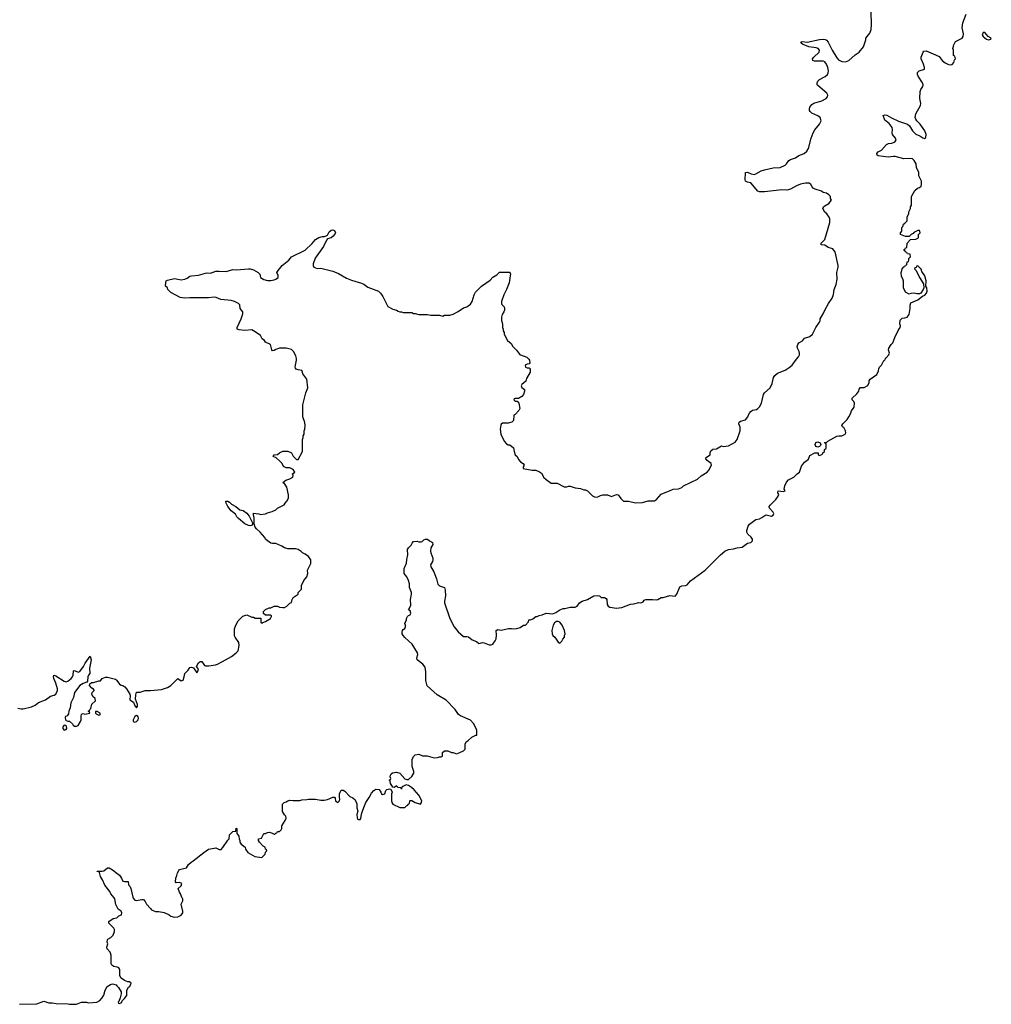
# Model space of a CAD drawing. Header units: inches. Extents: x 1861287 to 2052918, y 204622 to 437896.
# Tile 152 of 215: x 2038871 to 2050166, y 322506 to 333946. Entities that reach past the tile are written whole.
import ezdxf

# ---------------------------------------------------------------- set-up
doc = ezdxf.new("R2010")
doc.units = ezdxf.units.IN
doc.header["$MEASUREMENT"] = 0
for name, color, linetype in [('C0332', 7, 'Continuous'), ('C0342', 7, 'Continuous'), ('C0343', 7, 'Continuous'), ('C0353', 7, 'Continuous')]:
    doc.layers.add(name, color=color, linetype=linetype)

msp = doc.modelspace()

# ---------------------------------------------------------------- linework, layer by layer
at = {"layer": 'C0332', "color": 5}
for points, elevation in [([(2038850, 325948), (2038890, 325939), (2038910, 325939), (2039010, 325961), (2039050, 325981), (2039090, 326011), (2039170, 326045), (2039230, 326085), (2039270, 326098), (2039290, 326111), (2039309, 326150), (2039309, 326170), (2039290, 326238), (2039269, 326291), (2039265, 326315), (2039268, 326330), (2039290, 326324), (2039390, 326261), (2039410, 326253), (2039430, 326259), (2039469, 326290), (2039486, 326310), (2039493, 326330), (2039498, 326382), (2039510, 326386), (2039550, 326365), (2039570, 326371), (2039611, 326429), (2039632, 326470), (2039691, 326551), (2039703, 326510), (2039682, 326410), (2039686, 326350), (2039670, 326329), (2039663, 326310), (2039660, 326260), (2039652, 326248), (2039610, 326235), (2039571, 326210), (2039507, 326130), (2039496, 326070), (2039466, 326010), (2039456, 325950), (2039441, 325910), (2039440, 325880), (2039422, 325858), (2039402, 325850), (2039400, 325840), (2039402, 325810), (2039410, 325802), (2039430, 325794), (2039450, 325794), (2039484, 325764), (2039492, 325750), (2039510, 325738), (2039530, 325736), (2039550, 325746), (2039579, 325790), (2039586, 325810), (2039584, 325856), (2039590, 325874), (2039598, 325882), (2039610, 325885), (2039630, 325878), (2039686, 325890), (2039682, 325902), (2039668, 325910), (2039682, 325918), (2039686, 325930), (2039698, 325942), (2039710, 325992), (2039753, 326030), (2039750, 326058), (2039723, 326083), (2039709, 326109), (2039715, 326130), (2039735, 326150), (2039735, 326155), (2039730, 326166), (2039710, 326178), (2039682, 326210), (2039686, 326230), (2039710, 326245), (2039730, 326246), (2039790, 326266), (2039810, 326266), (2039829, 326291), (2039870, 326306), (2039890, 326307), (2039984, 326284), (2039996, 326275), (2040000, 326269)], 140), ([(2040000, 323644), (2039990, 323666), (2039977, 323730), (2039970, 323744), (2039932, 323790), (2039918, 323818), (2039862, 323890), (2039834, 323954), (2039809, 323990), (2039798, 324038), (2039788, 324048), (2039770, 324050), (2039770, 324054), (2039830, 324051), (2039850, 324056), (2039890, 324091), (2039910, 324091), (2039951, 324070), (2040000, 324030)], 120), ([(2040000, 322939), (2039966, 322946), (2039941, 322961), (2039935, 322975), (2039935, 323075), (2039922, 323110), (2039889, 323149), (2039884, 323170), (2039894, 323210), (2039889, 323231), (2039890, 323254), (2039896, 323264), (2039930, 323282), (2039958, 323310), (2039975, 323350), (2039974, 323374), (2039964, 323390), (2039909, 323450), (2039908, 323470), (2039958, 323502), (2039998, 323510), (2040000, 323512)], 120), ([(2038870, 322506), (2039070, 322511), (2039150, 322541), (2039210, 322525), (2039250, 322525), (2039295, 322515), (2039430, 322511), (2039450, 322506), (2039530, 322506), (2039590, 322531), (2039649, 322531), (2039670, 322525), (2039766, 322530), (2039802, 322550), (2039830, 322582), (2039849, 322611), (2039864, 322670), (2039889, 322711), (2039925, 322735), (2039950, 322742), (2039991, 322731), (2040000, 322721)], 120)]:
    msp.add_lwpolyline(points, dxfattribs=dict(at, elevation=elevation))
at = {"layer": 'C0332', "color": 5, "elevation": 140}
for points in [[(2039773, 325907), (2039754, 325906), (2039752, 325890), (2039760, 325880), (2039790, 325865), (2039806, 325870), (2039808, 325890)], [(2039390, 325748), (2039372, 325730), (2039371, 325710), (2039390, 325691), (2039410, 325698), (2039419, 325710), (2039416, 325736), (2039407, 325747)]]:
    msp.add_lwpolyline(points, close=True, dxfattribs=at)
at = {"layer": 'C0342', "color": 5}
for points, elevation in [([(2040000, 326269), (2040030, 326227), (2040050, 326215), (2040071, 326211), (2040093, 326193), (2040111, 326170), (2040151, 326110), (2040155, 326090), (2040150, 326045), (2040196, 326016), (2040210, 325972), (2040230, 325952), (2040242, 325970), (2040242, 325990), (2040218, 326050), (2040220, 326100), (2040229, 326131), (2040270, 326131), (2040330, 326151), (2040390, 326151), (2040518, 326162), (2040590, 326185), (2040629, 326211), (2040710, 326292), (2040750, 326266), (2040770, 326272), (2040784, 326310), (2040789, 326350), (2040829, 326390), (2040850, 326418), (2040870, 326422), (2040890, 326414), (2040930, 326358), (2040949, 326390), (2040942, 326410), (2040928, 326430), (2040948, 326472), (2040970, 326488), (2040990, 326490), (2041021, 326441), (2041030, 326439), (2041070, 326438), (2041149, 326451), (2041170, 326456), (2041230, 326487), (2041332, 326548), (2041388, 326590), (2041410, 326614), (2041424, 326676), (2041419, 326710), (2041375, 326770), (2041370, 326786), (2041368, 326868), (2041382, 326910), (2041410, 326962), (2041465, 327015), (2041510, 327031), (2041570, 327002), (2041590, 327002), (2041610, 326994), (2041673, 326993), (2041674, 326950), (2041678, 326938), (2041690, 326934), (2041698, 326942), (2041730, 326952), (2041788, 326990), (2041798, 327010), (2041798, 327018), (2041787, 327027), (2041730, 327026), (2041707, 327047), (2041706, 327070), (2041730, 327094), (2041770, 327112), (2041790, 327112), (2041830, 327132), (2041868, 327132), (2041890, 327122), (2041930, 327118), (2041950, 327118), (2041975, 327130), (2042010, 327165), (2042030, 327174), (2042038, 327210), (2042049, 327231), (2042108, 327272), (2042109, 327290), (2042146, 327330), (2042148, 327370), (2042175, 327430), (2042209, 327471), (2042219, 327510), (2042218, 327550), (2042254, 327626), (2042255, 327670), (2042230, 327708), (2042190, 327735), (2042158, 327750), (2042145, 327765), (2042110, 327789), (2042076, 327796), (2041990, 327799), (2041950, 327809), (2041918, 327830), (2041850, 327859), (2041810, 327859), (2041790, 327864), (2041750, 327889), (2041730, 327909), (2041719, 327930), (2041666, 327990), (2041623, 328030), (2041609, 328050), (2041597, 328090), (2041597, 328157), (2041589, 328191), (2041590, 328212), (2041650, 328205), (2041670, 328198), (2041730, 328206), (2041750, 328216), (2041806, 328230), (2041850, 328252), (2041870, 328272), (2041946, 328310), (2041958, 328330), (2041978, 328350), (2041995, 328385), (2041996, 328424), (2041975, 328515), (2041955, 328550), (2041929, 328570), (2041964, 328595), (2042010, 328611), (2042048, 328630), (2042049, 328650), (2042042, 328670), (2042068, 328690), (2042050, 328718), (2042010, 328738), (2041970, 328738), (2041936, 328756), (2041922, 328790), (2041897, 328817), (2041854, 328854), (2041818, 328870), (2041830, 328891), (2041870, 328892), (2041890, 328912), (2041930, 328932), (2041990, 328932), (2042030, 328914), (2042050, 328874), (2042090, 328834), (2042110, 328834), (2042158, 328930), (2042158, 329070), (2042168, 329090), (2042168, 329112), (2042178, 329130), (2042178, 329170), (2042186, 329190), (2042188, 329230), (2042187, 329267), (2042162, 329330), (2042164, 329470), (2042199, 329610), (2042222, 329670), (2042208, 329768), (2042162, 329830), (2042159, 329850), (2042150, 329868), (2042110, 329876), (2042087, 329887), (2042077, 329897), (2042074, 329914), (2042089, 329989), (2042089, 330000)], 140), ([(2040000, 324030), (2040030, 324005), (2040053, 323973), (2040070, 323938), (2040090, 323931), (2040131, 323931), (2040135, 323895), (2040150, 323878), (2040163, 323850), (2040186, 323750), (2040190, 323738), (2040210, 323716), (2040230, 323711), (2040290, 323725), (2040310, 323722), (2040330, 323702), (2040346, 323670), (2040390, 323618), (2040404, 323604), (2040430, 323591), (2040450, 323586), (2040490, 323586), (2040550, 323571), (2040610, 323545), (2040630, 323531), (2040670, 323518), (2040710, 323522), (2040750, 323542), (2040768, 323570), (2040768, 323590), (2040749, 323670), (2040766, 323710), (2040766, 323730), (2040758, 323738), (2040742, 323790), (2040729, 323810), (2040715, 323850), (2040750, 323882), (2040755, 323910), (2040730, 323922), (2040690, 323918), (2040682, 323930), (2040685, 323970), (2040699, 324001), (2040706, 324034), (2040720, 324060), (2040730, 324071), (2040810, 324092), (2040835, 324130), (2040863, 324157), (2040889, 324171), (2041010, 324271), (2041066, 324310), (2041090, 324311), (2041150, 324325), (2041190, 324305), (2041214, 324306), (2041234, 324326), (2041290, 324412), (2041308, 324430), (2041310, 324474), (2041347, 324513), (2041382, 324518), (2041388, 324552), (2041394, 324550), (2041394, 324490), (2041420, 324460), (2041422, 324430), (2041432, 324410), (2041432, 324390), (2041447, 324367), (2041491, 324331), (2041498, 324310), (2041522, 324270), (2041577, 324237), (2041605, 324225), (2041630, 324218), (2041687, 324213), (2041726, 324250), (2041728, 324272), (2041746, 324290), (2041742, 324302), (2041728, 324308), (2041726, 324330), (2041703, 324343), (2041658, 324390), (2041648, 324410), (2041646, 324430), (2041682, 324438), (2041710, 324492), (2041730, 324492), (2041750, 324502), (2041770, 324505), (2041800, 324500), (2041830, 324482), (2041838, 324482), (2041850, 324494), (2041862, 324498), (2041870, 324514), (2041890, 324514), (2041910, 324534), (2041918, 324550), (2041920, 324580), (2041958, 324642), (2041968, 324670), (2041966, 324690), (2041950, 324706), (2041928, 324748), (2041928, 324830), (2041946, 324850), (2041970, 324858), (2041990, 324871), (2042010, 324878), (2042050, 324872), (2042127, 324873), (2042150, 324882), (2042210, 324885), (2042230, 324891), (2042310, 324891), (2042370, 324878), (2042410, 324878), (2042450, 324886), (2042510, 324914), (2042530, 324914), (2042540, 324900), (2042542, 324870), (2042570, 324852), (2042588, 324870), (2042594, 324890), (2042588, 324910), (2042588, 324950), (2042595, 324970), (2042610, 324994), (2042630, 324994), (2042650, 324982), (2042710, 324922), (2042745, 324905), (2042770, 324882), (2042790, 324834), (2042791, 324790), (2042801, 324750), (2042791, 324710), (2042793, 324673), (2042798, 324658), (2042810, 324654), (2042830, 324654), (2042835, 324665), (2042843, 324717), (2042858, 324750), (2042870, 324794), (2042895, 324850), (2042935, 324910), (2042960, 324960), (2042988, 324990), (2043010, 325005), (2043050, 325002), (2043071, 324971), (2043078, 324950), (2043090, 324943), (2043114, 324950), (2043129, 324991), (2043140, 325000), (2043171, 325011), (2043185, 325005), (2043202, 324970), (2043194, 324950), (2043192, 324870), (2043198, 324850), (2043210, 324832), (2043290, 324794), (2043350, 324794), (2043367, 324813), (2043382, 324818), (2043387, 324833), (2043402, 324838), (2043406, 324870), (2043410, 324874), (2043430, 324872), (2043470, 324851), (2043530, 324832), (2043542, 324850), (2043544, 324870), (2043510, 324934), (2043457, 324997), (2043426, 325026), (2043390, 325049), (2043365, 325055), (2043324, 325036), (2043313, 325027), (2043310, 325006), (2043302, 325022), (2043270, 325026), (2043250, 325046), (2043230, 325026), (2043207, 325027), (2043198, 325050), (2043182, 325070), (2043178, 325098), (2043166, 325110), (2043182, 325118), (2043186, 325130), (2043178, 325150), (2043182, 325170), (2043190, 325182), (2043206, 325194), (2043250, 325205), (2043290, 325191), (2043350, 325125), (2043370, 325116), (2043390, 325118), (2043430, 325151), (2043454, 325190), (2043454, 325210), (2043433, 325270), (2043435, 325350), (2043450, 325385), (2043470, 325403), (2043511, 325411), (2043553, 325393), (2043609, 325391), (2043690, 325371), (2043728, 325372), (2043750, 325382), (2043770, 325382), (2043786, 325390), (2043786, 325430), (2043810, 325452), (2043850, 325451), (2043890, 325432), (2043910, 325431), (2043950, 325418), (2043989, 325431), (2044030, 325452), (2044048, 325470), (2044048, 325530), (2044063, 325557), (2044086, 325570), (2044126, 325610), (2044174, 325634), (2044186, 325634), (2044187, 325687), (2044178, 325710), (2044148, 325770), (2044110, 325808), (2043996, 325856), (2043972, 325872), (2043933, 325933), (2043830, 326041), (2043723, 326103), (2043608, 326208), (2043591, 326270), (2043592, 326370), (2043583, 326423), (2043558, 326458), (2043490, 326508), (2043489, 326530), (2043499, 326570), (2043494, 326590), (2043432, 326692), (2043350, 326767), (2043330, 326790), (2043319, 326810), (2043317, 326830), (2043322, 326850), (2043330, 326862), (2043350, 326874), (2043355, 326890), (2043355, 326910), (2043349, 326931), (2043367, 326973), (2043368, 326990), (2043378, 327010), (2043390, 327022), (2043410, 327032), (2043417, 327050), (2043410, 327078), (2043389, 327090), (2043399, 327101), (2043417, 327143), (2043414, 327210), (2043427, 327270), (2043427, 327290), (2043404, 327350), (2043402, 327390), (2043392, 327430), (2043371, 327471), (2043341, 327510), (2043341, 327570), (2043367, 327630), (2043370, 327674), (2043384, 327730), (2043379, 327790), (2043390, 327811), (2043420, 327840), (2043435, 327865), (2043450, 327882), (2043490, 327885), (2043510, 327878), (2043540, 327880), (2043550, 327882), (2043570, 327902), (2043590, 327912), (2043612, 327912), (2043634, 327890), (2043670, 327872), (2043673, 327850), (2043652, 327808), (2043648, 327772), (2043650, 327750), (2043672, 327690), (2043674, 327670), (2043670, 327650), (2043648, 327612), (2043650, 327590), (2043686, 327530), (2043716, 327450), (2043730, 327386), (2043750, 327367), (2043811, 327350), (2043818, 327318), (2043822, 327250), (2043808, 327190), (2043810, 327170), (2043870, 326990), (2043920, 326890), (2043970, 326833), (2044030, 326779), (2044070, 326780), (2044090, 326775), (2044130, 326739), (2044181, 326721), (2044210, 326699), (2044250, 326708), (2044270, 326706), (2044330, 326681), (2044350, 326681), (2044370, 326691), (2044399, 326730), (2044409, 326751), (2044414, 326794), (2044409, 326850), (2044430, 326862), (2044470, 326851), (2044552, 326872), (2044588, 326872), (2044610, 326867), (2044650, 326871), (2044690, 326885), (2044726, 326910), (2044750, 326912), (2044786, 326950), (2044790, 326972), (2044810, 326972), (2044836, 326984), (2044870, 327011), (2044888, 327012), (2044910, 327022), (2044946, 327030), (2044990, 327052), (2045070, 327042), (2045103, 327057), (2045149, 327091), (2045190, 327105), (2045210, 327105), (2045270, 327122), (2045330, 327122), (2045350, 327132), (2045378, 327170), (2045409, 327191), (2045470, 327211), (2045546, 327250), (2045590, 327256), (2045612, 327250), (2045631, 327231), (2045671, 327231), (2045690, 327222), (2045696, 327210), (2045701, 327150), (2045711, 327130), (2045730, 327119), (2045810, 327107), (2045870, 327115), (2045970, 327156), (2046010, 327158), (2046070, 327174), (2046090, 327171), (2046105, 327175), (2046117, 327183), (2046130, 327202), (2046149, 327211), (2046229, 327211), (2046270, 327206), (2046290, 327211), (2046330, 327231), (2046350, 327231), (2046430, 327255), (2046490, 327246), (2046510, 327271), (2046545, 327355), (2046570, 327367), (2046610, 327371), (2046630, 327379), (2046670, 327427), (2046841, 327550), (2047017, 327730), (2047069, 327770), (2047110, 327791), (2047170, 327797), (2047210, 327811), (2047270, 327818), (2047330, 327863), (2047372, 327870), (2047390, 327890), (2047388, 327910), (2047374, 327934), (2047335, 327970), (2047324, 327990), (2047322, 328010), (2047340, 328060), (2047356, 328084), (2047400, 328120), (2047430, 328138), (2047470, 328146), (2047500, 328160), (2047534, 328186), (2047550, 328191), (2047610, 328179), (2047631, 328189), (2047636, 328210), (2047630, 328224), (2047589, 328270), (2047582, 328290), (2047594, 328306), (2047662, 328370), (2047689, 328411), (2047694, 328430), (2047685, 328450), (2047689, 328470), (2047750, 328464), (2047768, 328470), (2047759, 328490), (2047761, 328510), (2047765, 328530), (2047786, 328574), (2047810, 328601), (2047870, 328632), (2047909, 328671), (2047938, 328690), (2047960, 328760), (2047996, 328804), (2048039, 328841), (2048056, 328884), (2048113, 328913), (2048153, 328913), (2048154, 328890), (2048170, 328882), (2048202, 328898), (2048207, 328913), (2048226, 328930), (2048227, 328953), (2048242, 328958), (2048246, 328970), (2048246, 329010), (2048242, 329022), (2048228, 329028), (2048230, 329032), (2048250, 329034), (2048266, 329050), (2048370, 329105), (2048392, 329112), (2048430, 329111), (2048468, 329130), (2048473, 329147), (2048469, 329170), (2048450, 329208), (2048436, 329216), (2048428, 329230), (2048438, 329250), (2048490, 329302), (2048510, 329331), (2048530, 329365), (2048539, 329400), (2048570, 329445), (2048576, 329490), (2048567, 329510), (2048549, 329530), (2048549, 329550), (2048601, 329599), (2048624, 329630), (2048630, 329654), (2048647, 329673), (2048687, 329673), (2048730, 329694), (2048746, 329730), (2048746, 329750), (2048758, 329770), (2048835, 329825), (2048856, 329864), (2048858, 329890), (2048868, 329910), (2048889, 329931), (2048916, 329984), (2048930, 329994), (2048933, 330000)], 120), ([(2044791, 330000), (2044796, 329990), (2044800, 329960), (2044792, 329948), (2044770, 329944), (2044746, 329930), (2044752, 329910), (2044770, 329901), (2044790, 329902), (2044798, 329898), (2044804, 329884), (2044805, 329850), (2044764, 329776), (2044753, 329747), (2044710, 329708), (2044701, 329690), (2044710, 329672), (2044738, 329650), (2044741, 329630), (2044726, 329590), (2044710, 329569), (2044690, 329555), (2044670, 329546), (2044630, 329546), (2044618, 329542), (2044614, 329530), (2044630, 329514), (2044653, 329513), (2044672, 329490), (2044685, 329430), (2044675, 329405), (2044630, 329358), (2044614, 329350), (2044612, 329290), (2044591, 329269), (2044550, 329258), (2044484, 329256), (2044470, 329246), (2044465, 329235), (2044458, 329190), (2044466, 329130), (2044502, 329050), (2044530, 329018), (2044550, 329006), (2044570, 329005), (2044612, 328970), (2044618, 328930), (2044632, 328890), (2044654, 328870), (2044670, 328834), (2044692, 328810), (2044722, 328790), (2044734, 328770), (2044722, 328750), (2044722, 328730), (2044829, 328711), (2044870, 328711), (2044914, 328694), (2044937, 328677), (2044966, 328626), (2044990, 328602), (2045050, 328562), (2045120, 328560), (2045200, 328520), (2045230, 328518), (2045250, 328525), (2045270, 328525), (2045330, 328506), (2045390, 328498), (2045430, 328482), (2045450, 328482), (2045470, 328472), (2045530, 328412), (2045560, 328400), (2045590, 328401), (2045622, 328418), (2045650, 328426), (2045704, 328424), (2045750, 328405), (2045810, 328431), (2045830, 328425), (2045861, 328381), (2045890, 328352), (2045950, 328351), (2046030, 328332), (2046110, 328338), (2046177, 328357), (2046250, 328356), (2046275, 328370), (2046330, 328432), (2046355, 328445), (2046426, 328470), (2046466, 328490), (2046530, 328496), (2046568, 328510), (2046589, 328531), (2046750, 328606), (2046795, 328645), (2046864, 328690), (2046881, 328710), (2046913, 328770), (2046909, 328790), (2046863, 328823), (2046843, 328850), (2046856, 328864), (2046899, 328890), (2046898, 328918), (2046904, 328936), (2046930, 328957), (2046970, 328958), (2047030, 328996), (2047050, 328987), (2047110, 328993), (2047190, 329039), (2047212, 329070), (2047245, 329170), (2047247, 329210), (2047230, 329250), (2047233, 329270), (2047250, 329283), (2047310, 329296), (2047337, 329330), (2047352, 329370), (2047370, 329395), (2047390, 329407), (2047438, 329418), (2047453, 329427), (2047473, 329447), (2047495, 329490), (2047516, 329590), (2047530, 329610), (2047594, 329670), (2047620, 329720), (2047634, 329790), (2047648, 329812), (2047682, 329838), (2047770, 329873), (2047817, 329903), (2047849, 329930), (2047901, 330000)], 140), ([(2040000, 323512), (2040024, 323535), (2040053, 323547), (2040060, 323570), (2040050, 323589), (2040015, 323610), (2040000, 323644)], 120), ([(2040000, 322721), (2040020, 322700), (2040051, 322650), (2040051, 322629), (2040039, 322581), (2040022, 322538), (2040014, 322530), (2040018, 322518), (2040030, 322514), (2040050, 322522), (2040066, 322550), (2040090, 322572), (2040115, 322610), (2040118, 322670), (2040136, 322704), (2040150, 322714), (2040166, 322750), (2040147, 322767), (2040128, 322768), (2040090, 322782), (2040050, 322808), (2040036, 322836), (2040034, 322910), (2040022, 322930), (2040010, 322937), (2040000, 322939)], 120)]:
    msp.add_lwpolyline(points, dxfattribs=dict(at, elevation=elevation))
for points, elevation in [([(2048150, 328979), (2048126, 328986), (2048118, 329010), (2048127, 329033), (2048150, 329040), (2048178, 329030), (2048185, 329010), (2048182, 328998), (2048170, 328988)], 120), ([(2041550, 328066), (2041530, 328068), (2041490, 328088), (2041414, 328150), (2041396, 328170), (2041379, 328200), (2041330, 328241), (2041289, 328290), (2041270, 328328), (2041269, 328351), (2041290, 328351), (2041310, 328341), (2041335, 328315), (2041383, 328290), (2041432, 328250), (2041470, 328242), (2041513, 328213), (2041538, 328178), (2041579, 328099), (2041577, 328083), (2041565, 328070)], 140), ([(2045130, 326955), (2045110, 326955), (2045090, 326938), (2045071, 326910), (2045059, 326850), (2045061, 326810), (2045070, 326792), (2045092, 326770), (2045130, 326714), (2045150, 326702), (2045175, 326725), (2045186, 326750), (2045206, 326770), (2045206, 326790), (2045213, 326810), (2045204, 326850), (2045179, 326910), (2045150, 326944)], 120), ([(2040230, 325862), (2040210, 325849), (2040191, 325810), (2040191, 325791), (2040210, 325783), (2040230, 325791), (2040249, 325810), (2040254, 325830), (2040250, 325846), (2040239, 325859)], 140)]:
    msp.add_lwpolyline(points, close=True, dxfattribs=dict(at, elevation=elevation))
at = {"layer": 'C0343', "color": 5}
for points, elevation in [([(2047901, 330000), (2047924, 330030), (2047936, 330050), (2047937, 330070), (2047933, 330090), (2047913, 330130), (2047909, 330150), (2047916, 330170), (2047930, 330190), (2047970, 330214), (2047995, 330245), (2048055, 330265), (2048089, 330290), (2048127, 330370), (2048169, 330430), (2048175, 330445), (2048176, 330470), (2048213, 330527), (2048229, 330570), (2048273, 330647), (2048317, 330710), (2048330, 330754), (2048339, 330810), (2048363, 330870), (2048374, 330930), (2048369, 331010), (2048384, 331070), (2048384, 331090), (2048350, 331250), (2048333, 331273), (2048322, 331282), (2048270, 331300), (2048230, 331325), (2048188, 331330), (2048189, 331350), (2048229, 331391), (2048289, 331590), (2048289, 331630), (2048282, 331650), (2048255, 331690), (2048229, 331710), (2048208, 331750), (2048218, 331770), (2048230, 331782), (2048279, 331810), (2048309, 331850), (2048298, 331870), (2048298, 331890), (2048278, 331910), (2048249, 331929), (2048210, 331939), (2048190, 331953), (2048117, 331977), (2048095, 331990), (2048082, 332002), (2048069, 332030), (2048047, 332047), (2048006, 332046), (2047946, 332034), (2047903, 332017), (2047830, 331975), (2047790, 331964), (2047730, 331969), (2047530, 331945), (2047470, 331945), (2047450, 331955), (2047370, 332049), (2047330, 332057), (2047310, 332070), (2047306, 332086), (2047310, 332170), (2047330, 332175), (2047376, 332156), (2047410, 332147), (2047430, 332153), (2047492, 332188), (2047530, 332202), (2047630, 332223), (2047712, 332228), (2047770, 332256), (2047786, 332270), (2047811, 332309), (2047830, 332323), (2047890, 332342), (2047930, 332369), (2047989, 332391), (2048021, 332419), (2048039, 332450), (2048072, 332570), (2048095, 332630), (2048116, 332664), (2048169, 332730), (2048189, 332770), (2048175, 332810), (2048149, 332830), (2048081, 332861), (2048060, 332880), (2048054, 332890), (2048052, 332910), (2048057, 332930), (2048081, 332959), (2048104, 332976), (2048197, 333003), (2048248, 333030), (2048262, 333050), (2048264, 333070), (2048255, 333090), (2048150, 333181), (2048143, 333190), (2048140, 333210), (2048148, 333230), (2048169, 333250), (2048233, 333287), (2048260, 333310), (2048270, 333330), (2048272, 333350), (2048265, 333390), (2048251, 333430), (2048230, 333454), (2048210, 333463), (2048110, 333464), (2048092, 333472), (2048089, 333490), (2048102, 333510), (2048166, 333570), (2048168, 333590), (2048154, 333610), (2048130, 333620), (2048046, 333630), (2047970, 333662), (2047958, 333670), (2047958, 333678), (2047950, 333690), (2047968, 333692), (2048026, 333686), (2048170, 333716), (2048210, 333720), (2048235, 333715), (2048250, 333706), (2048270, 333683), (2048315, 333590), (2048370, 333503), (2048390, 333479), (2048430, 333458), (2048470, 333457), (2048509, 333471), (2048582, 333538), (2048629, 333570), (2048679, 333630), (2048709, 333710), (2048709, 333731), (2048752, 333788), (2048769, 333830), (2048775, 333890), (2048769, 334031)], 140), ([(2048933, 330000), (2048943, 330017), (2048975, 330050), (2048982, 330070), (2048969, 330109), (2048975, 330130), (2049002, 330170), (2049022, 330190), (2049046, 330254), (2049085, 330335), (2049108, 330370), (2049109, 330390), (2049102, 330410), (2049106, 330454), (2049130, 330478), (2049160, 330480), (2049189, 330491), (2049210, 330522), (2049222, 330590), (2049222, 330630), (2049230, 330654), (2049310, 330691), (2049365, 330735), (2049394, 330746), (2049412, 330768), (2049421, 330790), (2049415, 330830), (2049406, 330850), (2049408, 330910), (2049394, 330970), (2049360, 331020), (2049350, 331046), (2049310, 331086), (2049298, 331082), (2049293, 331067), (2049278, 331062), (2049274, 331050), (2049293, 331033), (2049331, 330950), (2049376, 330876), (2049382, 330830), (2049372, 330810), (2049345, 330770), (2049330, 330759), (2049300, 330760), (2049270, 330768), (2049230, 330766), (2049210, 330758), (2049170, 330778), (2049146, 330830), (2049147, 330907), (2049136, 330936), (2049120, 330960), (2049118, 331010), (2049127, 331033), (2049128, 331052), (2049150, 331074), (2049162, 331078), (2049170, 331094), (2049182, 331098), (2049188, 331132), (2049202, 331138), (2049206, 331150), (2049206, 331170), (2049226, 331190), (2049222, 331222), (2049190, 331226), (2049182, 331242), (2049170, 331246), (2049162, 331262), (2049150, 331266), (2049148, 331272), (2049162, 331278), (2049170, 331294), (2049182, 331298), (2049188, 331350), (2049226, 331390), (2049290, 331394), (2049318, 331410), (2049318, 331450), (2049338, 331470), (2049335, 331490), (2049330, 331495), (2049310, 331495), (2049267, 331473), (2049259, 331461), (2049234, 331450), (2049212, 331428), (2049170, 331425), (2049110, 331448), (2049109, 331471), (2049126, 331490), (2049126, 331530), (2049136, 331544), (2049146, 331570), (2049160, 331580), (2049186, 331610), (2049188, 331652), (2049207, 331693), (2049208, 331712), (2049227, 331753), (2049228, 331772), (2049238, 331790), (2049238, 331890), (2049278, 331962), (2049308, 331990), (2049330, 331996), (2049349, 332010), (2049355, 332030), (2049355, 332070), (2049324, 332130), (2049322, 332170), (2049297, 332230), (2049293, 332270), (2049269, 332310), (2049250, 332327), (2049230, 332331), (2049150, 332330), (2049050, 332355), (2049030, 332357), (2048966, 332350), (2048850, 332364), (2048838, 332370), (2048834, 332390), (2048849, 332410), (2048890, 332431), (2048946, 332494), (2048970, 332506), (2049010, 332512), (2049037, 332523), (2049050, 332530), (2049058, 332550), (2049054, 332570), (2049018, 332610), (2049014, 332630), (2049019, 332670), (2049013, 332693), (2048979, 332739), (2048930, 332779), (2048909, 332831), (2048930, 332841), (2048950, 332837), (2049005, 332805), (2049086, 332766), (2049192, 332732), (2049213, 332713), (2049250, 332655), (2049290, 332617), (2049335, 332595), (2049370, 332571), (2049390, 332566), (2049404, 332576), (2049409, 332610), (2049395, 332655), (2049337, 332730), (2049299, 332770), (2049287, 332790), (2049281, 332810), (2049289, 332850), (2049343, 332950), (2049346, 332970), (2049335, 333030), (2049338, 333110), (2049346, 333134), (2049369, 333170), (2049372, 333190), (2049365, 333210), (2049314, 333290), (2049306, 333310), (2049308, 333332), (2049326, 333350), (2049389, 333371), (2049389, 333390), (2049379, 333430), (2049351, 333490), (2049351, 333510), (2049372, 333568), (2049382, 333578), (2049410, 333582), (2049519, 333539), (2049558, 333518), (2049596, 333470), (2049630, 333445), (2049670, 333426), (2049690, 333421), (2049710, 333424), (2049729, 333450), (2049739, 333481), (2049748, 333490), (2049742, 333522), (2049726, 333530), (2049726, 333590), (2049718, 333610), (2049727, 333633), (2049727, 333647), (2049749, 333691), (2049828, 333730), (2049839, 333750), (2049843, 333783), (2049829, 333850), (2049833, 333910), (2049873, 334010)], 120), ([(2042089, 330000), (2042089, 330010), (2042080, 330040), (2042054, 330090), (2042030, 330115), (2041968, 330128), (2041890, 330129), (2041847, 330113), (2041830, 330102), (2041810, 330098), (2041802, 330110), (2041788, 330170), (2041730, 330198), (2041717, 330217), (2041690, 330238), (2041670, 330275), (2041610, 330319), (2041570, 330342), (2041490, 330335), (2041422, 330342), (2041399, 330350), (2041399, 330370), (2041447, 330470), (2041467, 330530), (2041466, 330550), (2041433, 330590), (2041431, 330631), (2041414, 330650), (2041370, 330672), (2041330, 330684), (2041210, 330693), (2041157, 330717), (2041130, 330721), (2041065, 330715), (2040850, 330715), (2040790, 330710), (2040738, 330718), (2040630, 330775), (2040595, 330810), (2040588, 330830), (2040568, 330850), (2040570, 330894), (2040575, 330910), (2040590, 330919), (2040670, 330937), (2040750, 330924), (2040790, 330931), (2040819, 330941), (2040850, 330964), (2040868, 330970), (2040950, 330979), (2041030, 331002), (2041050, 331004), (2041090, 330999), (2041150, 331023), (2041190, 331025), (2041270, 331019), (2041350, 331045), (2041390, 331041), (2041530, 331051), (2041550, 331051), (2041590, 331041), (2041642, 331010), (2041662, 330990), (2041672, 330950), (2041710, 330927), (2041750, 330916), (2041790, 330916), (2041830, 330923), (2041850, 330931), (2041875, 330950), (2041875, 330975), (2041862, 331010), (2041875, 331030), (2041922, 331090), (2041999, 331150), (2042029, 331190), (2042190, 331268), (2042270, 331344), (2042310, 331393), (2042350, 331415), (2042390, 331427), (2042414, 331426), (2042443, 331437), (2042450, 331442), (2042470, 331481), (2042490, 331499), (2042510, 331505), (2042530, 331498), (2042543, 331470), (2042539, 331461), (2042515, 331430), (2042490, 331410), (2042450, 331398), (2042437, 331383), (2042404, 331310), (2042307, 331173), (2042283, 331110), (2042283, 331090), (2042291, 331071), (2042330, 331056), (2042370, 331058), (2042510, 331025), (2042578, 330998), (2042670, 330943), (2042730, 330919), (2042844, 330884), (2042871, 330871), (2042917, 330837), (2043042, 330790), (2043067, 330767), (2043091, 330731), (2043152, 330612), (2043210, 330582), (2043250, 330571), (2043270, 330558), (2043292, 330552), (2043311, 330551), (2043330, 330545), (2043430, 330542), (2043450, 330532), (2043470, 330532), (2043510, 330522), (2043610, 330522), (2043650, 330512), (2043750, 330511), (2043790, 330502), (2043809, 330511), (2043870, 330512), (2043910, 330525), (2043970, 330556), (2044030, 330596), (2044070, 330611), (2044110, 330639), (2044130, 330671), (2044154, 330750), (2044170, 330779), (2044241, 330850), (2044340, 330920), (2044370, 330955), (2044418, 330982), (2044450, 331014), (2044570, 331014), (2044578, 330990), (2044571, 330969), (2044563, 330890), (2044531, 330810), (2044499, 330750), (2044471, 330670), (2044471, 330650), (2044477, 330637), (2044502, 330610), (2044505, 330590), (2044505, 330570), (2044498, 330550), (2044480, 330520), (2044471, 330490), (2044471, 330450), (2044482, 330410), (2044482, 330370), (2044492, 330350), (2044492, 330330), (2044502, 330310), (2044502, 330290), (2044540, 330220), (2044584, 330184), (2044605, 330150), (2044646, 330106), (2044680, 330060), (2044691, 330050), (2044765, 330025), (2044787, 330007), (2044791, 330000)], 140)]:
    msp.add_lwpolyline(points, dxfattribs=dict(at, elevation=elevation))
at = {"layer": 'C0353', "color": 5, "elevation": 120}
msp.add_lwpolyline([(2050070, 333798), (2050061, 333770), (2050071, 333750), (2050110, 333718), (2050130, 333712), (2050150, 333714), (2050162, 333718), (2050166, 333730), (2050129, 333749), (2050090, 333795)], close=True, dxfattribs=at)

doc.saveas('drawing.dxf')
